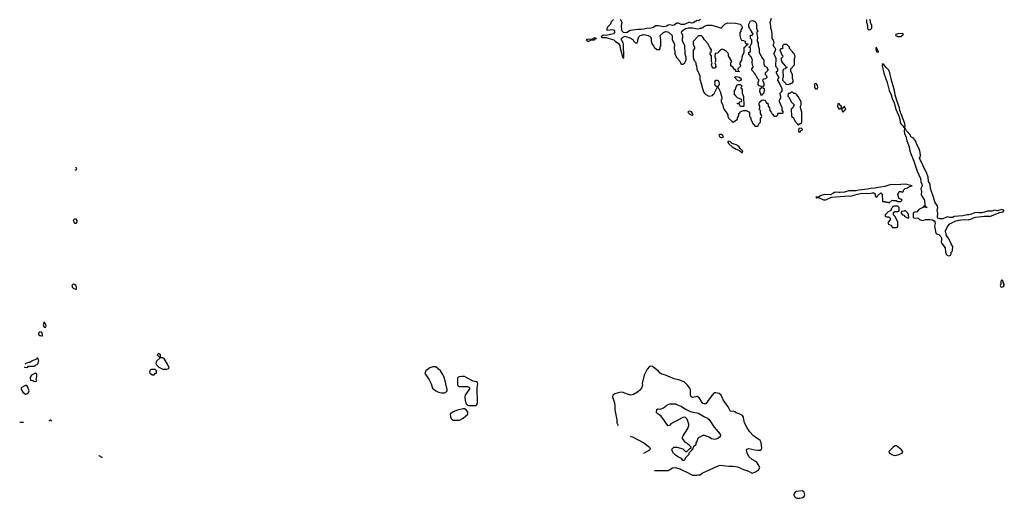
# Model space of a CAD drawing. Header units: inches. Extents: x 2769577 to 2880010, y 685631 to 825129.
# Tile 1 of 155: x 2803170 to 2816802, y 686344 to 692969. Entities that reach past the tile are written whole.
import ezdxf

# ---------------------------------------------------------------- set-up
doc = ezdxf.new("R2010")
doc.units = ezdxf.units.IN
doc.header["$MEASUREMENT"] = 0
for name, color, linetype in [('C8608', 7, 'Continuous'), ('C8609', 7, 'Continuous'), ('C8618', 7, 'Continuous'), ('C8619', 7, 'Continuous')]:
    doc.layers.add(name, color=color, linetype=linetype)

msp = doc.modelspace()

# ---------------------------------------------------------------- linework, layer by layer
at = {"layer": 'C8608', "color": 4, "elevation": 4}
for points in [[(2803910, 689308), (2803892, 689290), (2803903, 689263), (2803910, 689252), (2803950, 689234), (2803958, 689242), (2803958, 689270), (2803948, 689290), (2803930, 689302)], [(2803510, 688786), (2803493, 688747), (2803510, 688712), (2803530, 688714), (2803535, 688730), (2803533, 688750)], [(2803450, 688648), (2803432, 688630), (2803432, 688610), (2803450, 688598), (2803470, 688592), (2803486, 688594), (2803488, 688610), (2803482, 688630), (2803470, 688642)], [(2805150, 688288), (2805113, 688287), (2805071, 688249), (2805058, 688230), (2805056, 688210), (2805062, 688190), (2805097, 688157), (2805151, 688131), (2805209, 688131), (2805230, 688142), (2805238, 688150), (2805222, 688190), (2805170, 688278)], [(2805090, 688348), (2805072, 688330), (2805110, 688294), (2805118, 688302), (2805118, 688330)], [(2808890, 688165), (2808848, 688152), (2808792, 688110), (2808778, 688070), (2808835, 687995), (2808865, 687930), (2808885, 687870), (2808931, 687830), (2808970, 687811), (2809010, 687803), (2809050, 687806), (2809069, 687811), (2809088, 687830), (2809089, 687850), (2809050, 688006), (2809030, 688058), (2808994, 688110), (2808930, 688164)], [(2803390, 688078), (2803334, 688050), (2803324, 688036), (2803314, 688010), (2803318, 687978), (2803350, 687974), (2803365, 687965), (2803390, 687962), (2803406, 687970), (2803398, 687990), (2803408, 688030), (2803407, 688067)], [(2804990, 688128), (2804980, 688120), (2804965, 688095), (2804970, 688074), (2805010, 688052), (2805030, 688054), (2805050, 688074), (2805062, 688078), (2805066, 688110), (2805047, 688127)], [(2809290, 688032), (2809250, 688024), (2809231, 688009), (2809231, 687911), (2809240, 687900), (2809252, 687892), (2809371, 687891), (2809390, 687882), (2809402, 687870), (2809381, 687830), (2809339, 687770), (2809331, 687750), (2809337, 687697), (2809351, 687650), (2809370, 687631), (2809387, 687627), (2809490, 687627), (2809501, 687639), (2809509, 687671), (2809506, 687874), (2809515, 687930), (2809510, 687946), (2809495, 687955), (2809450, 687964), (2809430, 687973), (2809330, 688029)], [(2803270, 687906), (2803250, 687906), (2803230, 687898), (2803200, 687880), (2803192, 687868), (2803191, 687850), (2803214, 687814), (2803250, 687785), (2803270, 687791), (2803293, 687807), (2803302, 687830), (2803283, 687883)], [(2809330, 687584), (2809310, 687584), (2809230, 687564), (2809170, 687542), (2809140, 687520), (2809132, 687510), (2809133, 687473), (2809142, 687450), (2809166, 687426), (2809250, 687427), (2809270, 687431), (2809310, 687455), (2809373, 687510), (2809375, 687535), (2809350, 687569)]]:
    msp.add_lwpolyline(points, close=True, dxfattribs=at)
for points in [[(2803235, 688166), (2803238, 688158), (2803270, 688154), (2803282, 688158), (2803290, 688174), (2803370, 688174), (2803382, 688178), (2803387, 688193), (2803410, 688194), (2803426, 688210), (2803426, 688230), (2803435, 688245), (2803422, 688282), (2803410, 688286)], [(2803410, 688286), (2803393, 688267), (2803364, 688256), (2803340, 688240), (2803310, 688226), (2803290, 688226), (2803254, 688210), (2803244, 688200)], [(2803221, 687391), (2803210, 687393), (2803170, 687391)], [(2803590, 687424), (2803574, 687417)], [(2803614, 687411), (2803590, 687424)], [(2804270, 686934), (2804264, 686933)], [(2804313, 686904), (2804310, 686908), (2804270, 686934)]]:
    msp.add_lwpolyline(points, dxfattribs=at)
at = {"layer": 'C8609', "color": 4, "elevation": 4}
msp.add_lwpolyline([(2803939, 690886), (2803950, 690892), (2803959, 690910), (2803949, 690926)], dxfattribs=at)
msp.add_lwpolyline([(2803950, 690208), (2803930, 690208), (2803912, 690190), (2803930, 690154), (2803950, 690152), (2803968, 690170), (2803968, 690190)], close=True, dxfattribs=at)
at = {"layer": 'C8618', "color": 4, "elevation": 4}
for points in [[(2815877, 690000), (2815894, 689994), (2815921, 689970), (2815931, 689950), (2815934, 689930), (2815927, 689890), (2815936, 689870), (2815985, 689810), (2815987, 689750), (2816006, 689710), (2816030, 689701), (2816050, 689705), (2816058, 689710), (2816068, 689730), (2816068, 689752), (2816086, 689770), (2816088, 689830), (2816065, 689865), (2816030, 689946), (2816010, 689966), (2815998, 689990), (2815998, 690000)], [(2811960, 686730), (2811971, 686731), (2812150, 686731), (2812210, 686767), (2812250, 686771), (2812311, 686751), (2812363, 686723), (2812390, 686716), (2812485, 686665), (2812550, 686665), (2812569, 686671), (2812590, 686671), (2812618, 686690), (2812698, 686730), (2812730, 686741), (2812830, 686791), (2812870, 686803), (2812990, 686791), (2813050, 686791), (2813110, 686779), (2813190, 686741), (2813260, 686720), (2813310, 686691), (2813358, 686710), (2813400, 686740), (2813415, 686770), (2813395, 686810), (2813369, 686849), (2813310, 686879), (2813270, 686919), (2813241, 686970), (2813234, 687010), (2813236, 687024), (2813265, 687035), (2813350, 687013), (2813392, 687008), (2813430, 687011), (2813443, 687037), (2813438, 687118), (2813423, 687143), (2813330, 687210), (2813273, 687270), (2813236, 687330), (2813207, 687387), (2813199, 687410), (2813189, 687469), (2813175, 687490), (2813130, 687514), (2813089, 687529), (2813070, 687542), (2813050, 687548), (2813010, 687546), (2812979, 687610), (2812910, 687709), (2812881, 687770), (2812855, 687795), (2812810, 687805), (2812790, 687804), (2812781, 687799), (2812751, 687769), (2812671, 687650), (2812648, 687650), (2812630, 687657), (2812617, 687670), (2812576, 687736), (2812550, 687755), (2812490, 687738), (2812467, 687747), (2812458, 687770), (2812458, 687850), (2812448, 687870), (2812415, 687910), (2812370, 687955), (2812290, 687984), (2812230, 687999), (2812110, 688049), (2812060, 688060), (2812036, 688076), (2812008, 688110), (2811930, 688169), (2811910, 688174), (2811890, 688169), (2811856, 688130), (2811818, 688050), (2811786, 687934), (2811791, 687910), (2811781, 687870), (2811758, 687842), (2811725, 687815), (2811670, 687781), (2811630, 687773), (2811584, 687784), (2811510, 687813), (2811474, 687810), (2811412, 687790), (2811382, 687770), (2811378, 687750), (2811405, 687665), (2811411, 687630), (2811411, 687570), (2811436, 687430), (2811438, 687390), (2811454, 687353)], [(2811621, 687205), (2811653, 687193), (2811811, 687110), (2811891, 687050), (2811898, 687030), (2811891, 687010), (2811806, 686965)]]:
    msp.add_lwpolyline(points, dxfattribs=at)
for points in [[(2816770, 689366), (2816754, 689350), (2816753, 689313), (2816745, 689290), (2816752, 689272), (2816770, 689267), (2816790, 689278), (2816799, 689290), (2816798, 689310), (2816786, 689330), (2816786, 689350)], [(2812790, 687159), (2812750, 687169), (2812718, 687190), (2812650, 687214), (2812627, 687213), (2812570, 687182), (2812558, 687170), (2812545, 687130), (2812532, 687110), (2812530, 687086), (2812494, 687050), (2812490, 687026), (2812478, 687022), (2812474, 687010), (2812434, 686970), (2812432, 686950), (2812392, 686908), (2812370, 686866), (2812350, 686866), (2812334, 686894), (2812290, 686915), (2812250, 686942), (2812222, 686970), (2812198, 687010), (2812202, 687030), (2812228, 687050), (2812270, 687054), (2812350, 687031), (2812390, 686992), (2812407, 686993), (2812450, 687034), (2812462, 687038), (2812466, 687050), (2812440, 687080), (2812416, 687096), (2812408, 687108), (2812390, 687118), (2812348, 687170), (2812348, 687190), (2812355, 687210), (2812422, 687310), (2812435, 687350), (2812435, 687370), (2812410, 687438), (2812390, 687462), (2812370, 687469), (2812350, 687464), (2812186, 687374), (2812170, 687358), (2812150, 687348), (2812130, 687368), (2812075, 687450), (2812045, 687485), (2812010, 687508), (2811988, 687530), (2811990, 687574), (2812010, 687582), (2812040, 687580), (2812085, 687595), (2812130, 687631), (2812173, 687653), (2812250, 687652), (2812294, 687630), (2812330, 687618), (2812390, 687578), (2812435, 687555), (2812470, 687541), (2812570, 687521), (2812650, 687471), (2812695, 687455), (2812715, 687435), (2812785, 687330), (2812866, 687230), (2812871, 687210), (2812859, 687190), (2812836, 687170), (2812810, 687161)], [(2815310, 687068), (2815290, 687068), (2815270, 687055), (2815205, 686990), (2815212, 686970), (2815245, 686950), (2815270, 686941), (2815290, 686936), (2815330, 686946), (2815388, 686970), (2815398, 686990), (2815377, 687017)], [(2814010, 686446), (2813922, 686438), (2813910, 686433), (2813891, 686410), (2813890, 686390), (2813897, 686370), (2813910, 686353), (2813930, 686344), (2813970, 686347), (2814010, 686357), (2814029, 686370), (2814037, 686383), (2814039, 686390), (2814029, 686429)]]:
    msp.add_lwpolyline(points, close=True, dxfattribs=at)
at = {"layer": 'C8619', "color": 4, "elevation": 4}
for points in [[(2811393, 692970), (2811361, 692939), (2811350, 692908), (2811310, 692866), (2811294, 692830), (2811310, 692826), (2811370, 692832), (2811390, 692827), (2811407, 692810), (2811407, 692807), (2811405, 692790), (2811390, 692775), (2811290, 692749), (2811250, 692753), (2811222, 692730), (2811230, 692722), (2811290, 692722), (2811377, 692697), (2811394, 692690), (2811414, 692670), (2811459, 692639), (2811479, 692610), (2811486, 692550), (2811500, 692510), (2811510, 692462), (2811530, 692432), (2811536, 692450), (2811531, 692631), (2811527, 692650), (2811504, 692690), (2811504, 692710), (2811517, 692723), (2811550, 692741), (2811618, 692718), (2811657, 692697), (2811670, 692674), (2811694, 692650), (2811710, 692642), (2811718, 692650), (2811727, 692673), (2811728, 692690), (2811742, 692730), (2811762, 692750), (2811810, 692763), (2811870, 692751), (2811902, 692730), (2811912, 692710), (2811911, 692670), (2811925, 692630), (2811945, 692605), (2811952, 692590), (2811990, 692554), (2812030, 692554), (2812038, 692570), (2812038, 692590), (2812048, 692610), (2812048, 692690), (2812038, 692750), (2812082, 692790), (2812100, 692800), (2812110, 692804), (2812141, 692801), (2812154, 692794), (2812202, 692750), (2812202, 692690), (2812234, 692630), (2812232, 692570), (2812242, 692530), (2812242, 692490), (2812270, 692442), (2812310, 692394), (2812330, 692354), (2812350, 692354), (2812375, 692365), (2812398, 692410), (2812398, 692450), (2812382, 692490), (2812378, 692610), (2812347, 692673), (2812349, 692750), (2812335, 692790), (2812338, 692810), (2812355, 692825), (2812390, 692845), (2812430, 692858), (2812490, 692858), (2812530, 692845), (2812570, 692842), (2812590, 692852), (2812610, 692852), (2812650, 692878), (2812690, 692891), (2812751, 692891), (2812831, 692871), (2812870, 692854), (2812890, 692854), (2812898, 692870), (2812934, 692906), (2812950, 692918), (2812975, 692925), (2813082, 692922), (2813145, 692905), (2813162, 692890), (2813174, 692870), (2813174, 692850), (2813154, 692830), (2813154, 692810), (2813142, 692790), (2813142, 692750), (2813150, 692714), (2813165, 692685), (2813190, 692682), (2813212, 692672), (2813214, 692650), (2813230, 692634), (2813250, 692634), (2813254, 692630), (2813238, 692622), (2813233, 692607), (2813218, 692602), (2813210, 692586), (2813198, 692582), (2813194, 692570), (2813194, 692510), (2813172, 692470), (2813165, 692410), (2813142, 692370), (2813142, 692350), (2813152, 692328), (2813114, 692290), (2813118, 692258), (2813130, 692254), (2813131, 692249), (2813086, 692250), (2813086, 692270), (2813062, 692282), (2813050, 692306), (2813018, 692330), (2813018, 692370), (2813028, 692390), (2812982, 692470), (2812982, 692490), (2812975, 692510), (2812950, 692535), (2812910, 692558), (2812884, 692556), (2812830, 692506), (2812798, 692502), (2812792, 692470), (2812793, 692453), (2812802, 692430), (2812802, 692390), (2812792, 692370), (2812802, 692350), (2812804, 692324), (2812812, 692310), (2812790, 692298), (2812770, 692298), (2812763, 692303), (2812749, 692350), (2812758, 692370), (2812748, 692390), (2812747, 692467), (2812728, 692490), (2812728, 692512), (2812742, 692518), (2812748, 692550), (2812725, 692585), (2812698, 692638), (2812649, 692689), (2812630, 692726), (2812610, 692746), (2812570, 692746), (2812558, 692742), (2812554, 692730), (2812493, 692667), (2812492, 692630), (2812512, 692590), (2812512, 692570), (2812493, 692547), (2812494, 692446), (2812506, 692406), (2812522, 692390), (2812532, 692370), (2812533, 692353), (2812542, 692330), (2812544, 692284), (2812570, 692234), (2812585, 692190), (2812585, 692145), (2812611, 692070), (2812613, 692047), (2812638, 691970), (2812650, 691952), (2812670, 691932), (2812710, 691912), (2812762, 691918), (2812770, 691934), (2812782, 691938), (2812826, 692030), (2812822, 692042), (2812810, 692046), (2812795, 692070), (2812799, 692090), (2812795, 692110), (2812810, 692134), (2812830, 692134), (2812851, 692111), (2812856, 692070), (2812850, 692058), (2812834, 692050), (2812834, 692030), (2812850, 692014), (2812870, 691974), (2812892, 691890), (2812892, 691868), (2812882, 691858), (2812882, 691830), (2812906, 691790), (2812910, 691754), (2812932, 691710), (2812952, 691690), (2812972, 691650), (2812972, 691630), (2812990, 691602), (2813030, 691562), (2813050, 691552), (2813106, 691590), (2813108, 691612), (2813118, 691622), (2813126, 691650), (2813126, 691670), (2813142, 691678), (2813147, 691693), (2813190, 691714), (2813230, 691714), (2813272, 691690), (2813274, 691630), (2813292, 691612), (2813293, 691593), (2813322, 691530), (2813337, 691517), (2813350, 691494), (2813390, 691494), (2813408, 691532), (2813426, 691550), (2813426, 691610), (2813442, 691618), (2813446, 691630), (2813436, 691656), (2813426, 691670), (2813426, 691710), (2813408, 691730), (2813418, 691750), (2813416, 691776), (2813408, 691790), (2813408, 691812), (2813418, 691830), (2813445, 691855), (2813470, 691858), (2813490, 691852), (2813510, 691814), (2813530, 691814), (2813533, 691773), (2813553, 691747), (2813554, 691710), (2813574, 691690), (2813582, 691670), (2813597, 691657), (2813610, 691634), (2813650, 691634), (2813666, 691650), (2813666, 691670), (2813670, 691674), (2813730, 691674), (2813742, 691678), (2813746, 691690), (2813726, 691710), (2813726, 691750), (2813688, 691830), (2813688, 691850), (2813708, 691890), (2813698, 691950), (2813718, 691970), (2813726, 691986), (2813728, 692010), (2813676, 692116), (2813666, 692130), (2813670, 692154), (2813686, 692170), (2813670, 692186), (2813648, 692230), (2813648, 692250), (2813662, 692258), (2813666, 692270), (2813666, 692290), (2813650, 692306), (2813638, 692330), (2813642, 692430), (2813618, 692490), (2813618, 692510), (2813638, 692550), (2813635, 692570), (2813618, 692590), (2813607, 692613), (2813606, 692630), (2813614, 692650), (2813607, 692687), (2813586, 692710), (2813588, 692770), (2813582, 692810), (2813569, 692850), (2813569, 692890), (2813562, 692930), (2813579, 692990)], [(2812594, 692970), (2812570, 692955), (2812550, 692958), (2812495, 692925), (2812470, 692923), (2812450, 692932), (2812434, 692930), (2812370, 692901), (2812330, 692903), (2812290, 692923), (2812270, 692919), (2812230, 692895), (2812210, 692890), (2812170, 692896), (2812150, 692893), (2812130, 692881), (2812090, 692869), (2812010, 692884), (2811977, 692883), (2811941, 692859), (2811910, 692850), (2811850, 692849), (2811810, 692838), (2811770, 692834), (2811730, 692835), (2811623, 692817), (2811570, 692789), (2811530, 692792), (2811510, 692809), (2811506, 692826), (2811500, 692890), (2811513, 692930), (2811488, 692970)], [(2814894, 692970), (2814892, 692930), (2814900, 692920), (2814907, 692890), (2814908, 692848), (2814930, 692827), (2814950, 692831), (2814969, 692850), (2814968, 692890), (2814948, 692928), (2814948, 692950), (2814938, 692970)], [(2815998, 690000), (2815998, 690010), (2815989, 690030), (2815989, 690051), (2816018, 690110), (2816050, 690142), (2816122, 690178), (2816170, 690195), (2816250, 690201), (2816303, 690197), (2816349, 690211), (2816374, 690226), (2816410, 690237), (2816529, 690251), (2816610, 690251), (2816718, 690290), (2816730, 690298), (2816788, 690310), (2816802, 690330), (2816770, 690341), (2816710, 690322), (2816670, 690333), (2816630, 690319), (2816570, 690317), (2816530, 690303), (2816490, 690295), (2816450, 690295), (2816430, 690301), (2816390, 690296), (2816350, 690279), (2816310, 690269), (2816290, 690269), (2816230, 690252), (2816110, 690245), (2816090, 690233), (2816050, 690232), (2816010, 690238), (2815950, 690214), (2815910, 690214), (2815883, 690223), (2815875, 690230), (2815881, 690290), (2815874, 690330), (2815880, 690370), (2815876, 690390), (2815838, 690450), (2815823, 690510), (2815781, 690630), (2815775, 690690), (2815753, 690730), (2815746, 690790), (2815730, 690838), (2815629, 691050), (2815636, 691064), (2815642, 691090), (2815639, 691130), (2815629, 691170), (2815594, 691234), (2815574, 691294), (2815546, 691330), (2815510, 691346), (2815502, 691370), (2815449, 691429), (2815430, 691468), (2815422, 691458), (2815416, 691430), (2815420, 691390), (2815438, 691358), (2815452, 691290), (2815485, 691210), (2815496, 691150), (2815551, 691011), (2815596, 690870), (2815640, 690770), (2815646, 690726), (2815660, 690690), (2815663, 690670), (2815646, 690630), (2815654, 690590), (2815651, 690550), (2815654, 690534), (2815695, 690470), (2815702, 690402), (2815714, 690390), (2815718, 690378), (2815732, 690370), (2815709, 690369), (2815702, 690382), (2815690, 690386), (2815672, 690368), (2815620, 690340), (2815590, 690306), (2815570, 690308), (2815550, 690298), (2815542, 690290), (2815538, 690270), (2815542, 690230), (2815550, 690225), (2815610, 690222), (2815630, 690205), (2815670, 690191), (2815690, 690192), (2815710, 690202), (2815770, 690202), (2815810, 690197), (2815830, 690185), (2815840, 690170), (2815846, 690150), (2815837, 690110), (2815854, 690014), (2815865, 690005), (2815877, 690000)]]:
    msp.add_lwpolyline(points, dxfattribs=at)
for points in [[(2813430, 691926), (2813429, 691950), (2813419, 691970), (2813424, 692016), (2813446, 692030), (2813442, 692042), (2813410, 692055), (2813395, 692070), (2813396, 692104), (2813406, 692130), (2813388, 692148), (2813350, 692226), (2813308, 692270), (2813306, 692290), (2813326, 692310), (2813309, 692370), (2813309, 692391), (2813318, 692410), (2813296, 692456), (2813266, 692490), (2813267, 692513), (2813286, 692530), (2813286, 692570), (2813282, 692582), (2813266, 692590), (2813282, 692598), (2813306, 692650), (2813306, 692690), (2813286, 692710), (2813286, 692750), (2813290, 692754), (2813310, 692754), (2813326, 692770), (2813322, 692782), (2813307, 692787), (2813306, 692810), (2813295, 692815), (2813287, 692827), (2813276, 692856), (2813266, 692870), (2813267, 692907), (2813289, 692951), (2813310, 692958), (2813342, 692950), (2813362, 692930), (2813372, 692910), (2813372, 692852), (2813382, 692822), (2813392, 692810), (2813378, 692802), (2813374, 692790), (2813374, 692770), (2813385, 692730), (2813382, 692670), (2813392, 692650), (2813392, 692610), (2813406, 692566), (2813410, 692514), (2813452, 692430), (2813472, 692410), (2813473, 692353), (2813482, 692330), (2813514, 692310), (2813524, 692284), (2813534, 692270), (2813493, 692227), (2813492, 692210), (2813511, 692190), (2813513, 692167), (2813494, 692150), (2813470, 692146), (2813454, 692130), (2813472, 692090), (2813472, 692050), (2813458, 692042), (2813454, 692030), (2813475, 692015), (2813478, 691990), (2813470, 691946), (2813458, 691942), (2813450, 691926)], [(2815390, 692778), (2815330, 692775), (2815298, 692762), (2815294, 692750), (2815330, 692734), (2815370, 692734), (2815406, 692770)], [(2811130, 692716), (2811112, 692710), (2811102, 692698), (2811090, 692695), (2811050, 692699), (2811012, 692690), (2811032, 692672), (2811050, 692671), (2811076, 692684), (2811110, 692688), (2811126, 692690), (2811138, 692702), (2811158, 692710)], [(2813790, 692626), (2813750, 692626), (2813733, 692607), (2813733, 692567), (2813710, 692566), (2813694, 692550), (2813724, 692484), (2813734, 692470), (2813732, 692448), (2813714, 692430), (2813714, 692410), (2813724, 692384), (2813738, 692358), (2813750, 692354), (2813758, 692338), (2813770, 692334), (2813778, 692318), (2813794, 692310), (2813778, 692302), (2813773, 692287), (2813750, 692286), (2813734, 692270), (2813734, 692230), (2813742, 692210), (2813742, 692170), (2813732, 692150), (2813733, 692133), (2813774, 692090), (2813778, 692078), (2813810, 692074), (2813830, 692082), (2813838, 692082), (2813850, 692092), (2813870, 692094), (2813878, 692110), (2813878, 692130), (2813868, 692152), (2813868, 692210), (2813848, 692250), (2813846, 692290), (2813896, 692344), (2813898, 692430), (2813906, 692454), (2813898, 692490), (2813878, 692510), (2813870, 692526), (2813828, 692568), (2813826, 692590)], [(2815030, 692588), (2815023, 692570), (2815027, 692533), (2815030, 692527), (2815045, 692525), (2815050, 692514), (2815058, 692522), (2815058, 692530)], [(2815124, 692356), (2815112, 692348), (2815111, 692330), (2815135, 692230), (2815179, 692099), (2815210, 691990), (2815236, 691930), (2815250, 691876), (2815279, 691819), (2815301, 691730), (2815345, 691625), (2815354, 691594), (2815358, 691550), (2815370, 691526), (2815398, 691498), (2815410, 691478), (2815422, 691478), (2815428, 691490), (2815425, 691530), (2815357, 691710), (2815349, 691750), (2815313, 691850), (2815290, 691930), (2815281, 691990), (2815239, 692130), (2815215, 692235), (2815202, 692270), (2815166, 692306), (2815130, 692355)], [(2813130, 692118), (2813110, 692126), (2813066, 692174), (2813090, 692182), (2813135, 692175), (2813162, 692150), (2813150, 692126)], [(2813150, 691766), (2813130, 691806), (2813110, 691806), (2813106, 691810), (2813110, 691814), (2813130, 691814), (2813147, 691833), (2813162, 691838), (2813166, 691850), (2813162, 691862), (2813110, 691886), (2813086, 691910), (2813082, 691922), (2813066, 691930), (2813068, 691992), (2813082, 691998), (2813086, 692030), (2813110, 692074), (2813150, 692074), (2813174, 692050), (2813154, 692030), (2813158, 692018), (2813174, 692010), (2813174, 691950), (2813193, 691907), (2813194, 691770), (2813190, 691766)], [(2813870, 691966), (2813850, 691966), (2813832, 691948), (2813810, 691946), (2813806, 691910), (2813822, 691890), (2813852, 691830), (2813892, 691790), (2813872, 691750), (2813852, 691730), (2813854, 691630), (2813877, 691617), (2813910, 691554), (2813933, 691533), (2813938, 691518), (2813950, 691514), (2813962, 691518), (2813967, 691533), (2813990, 691534), (2813998, 691550), (2813998, 691690), (2813978, 691750), (2813978, 691770), (2813988, 691790), (2813988, 691830), (2813950, 691906), (2813928, 691928), (2813910, 691946), (2813888, 691948)], [(2814190, 692086), (2814178, 692082), (2814174, 692070), (2814174, 692030), (2814190, 692014), (2814210, 692014), (2814218, 692030), (2814216, 692056), (2814202, 692082)], [(2812450, 691701), (2812430, 691698), (2812419, 691690), (2812437, 691670), (2812467, 691650), (2812490, 691647), (2812493, 691650), (2812485, 691670), (2812470, 691692)], [(2814510, 691806), (2814498, 691802), (2814494, 691770), (2814502, 691750), (2814510, 691734), (2814530, 691734), (2814542, 691738), (2814546, 691770), (2814527, 691787), (2814522, 691802)], [(2814590, 691766), (2814578, 691762), (2814573, 691747), (2814558, 691742), (2814554, 691730), (2814558, 691698), (2814570, 691694), (2814582, 691698), (2814587, 691713), (2814606, 691730)], [(2813990, 691466), (2813958, 691462), (2813954, 691430), (2813958, 691418), (2813970, 691414), (2813982, 691418), (2813987, 691433), (2814002, 691438), (2814006, 691450)], [(2812862, 691378), (2812848, 691372), (2812859, 691350), (2812870, 691344), (2812890, 691338), (2812910, 691345), (2812912, 691350), (2812901, 691370), (2812890, 691378)], [(2812990, 691289), (2812976, 691284), (2812973, 691270), (2812988, 691250), (2813033, 691210), (2813090, 691175), (2813137, 691157), (2813170, 691129), (2813178, 691130), (2813180, 691150), (2813145, 691185), (2813131, 691211), (2813110, 691228), (2813090, 691238), (2813034, 691254), (2813010, 691278)], [(2815434, 690694), (2815370, 690687), (2815290, 690685), (2815230, 690689), (2815150, 690660), (2815087, 690653), (2815010, 690635), (2814950, 690633), (2814910, 690624), (2814789, 690611), (2814750, 690601), (2814650, 690600), (2814590, 690582), (2814530, 690576), (2814510, 690575), (2814470, 690583), (2814450, 690579), (2814430, 690562), (2814395, 690545), (2814310, 690547), (2814256, 690530), (2814230, 690513), (2814194, 690510), (2814205, 690505), (2814230, 690507), (2814297, 690477), (2814330, 690474), (2814410, 690514), (2814650, 690529), (2814674, 690527), (2814770, 690556), (2814830, 690566), (2814890, 690564), (2814954, 690566), (2814971, 690571), (2814994, 690570), (2815004, 690564), (2815014, 690550), (2815014, 690530), (2815030, 690514), (2815042, 690518), (2815047, 690533), (2815091, 690571), (2815112, 690552), (2815114, 690454), (2815151, 690451), (2815164, 690444), (2815190, 690442), (2815210, 690434), (2815250, 690471), (2815270, 690465), (2815304, 690464), (2815330, 690454), (2815370, 690454), (2815386, 690470), (2815370, 690486), (2815347, 690487), (2815329, 690550), (2815348, 690590), (2815371, 690591), (2815390, 690582), (2815396, 690584), (2815407, 690593), (2815408, 690610), (2815428, 690630), (2815460, 690641), (2815490, 690659), (2815526, 690670)], [(2815327, 690387), (2815273, 690387), (2815258, 690382), (2815254, 690370), (2815234, 690350), (2815233, 690327), (2815194, 690310), (2815154, 690270), (2815154, 690250), (2815170, 690242), (2815200, 690240), (2815210, 690234), (2815220, 690220), (2815220, 690200), (2815193, 690167), (2815192, 690150), (2815200, 690140), (2815238, 690118), (2815250, 690094), (2815310, 690094), (2815322, 690098), (2815326, 690110), (2815327, 690167), (2815290, 690246), (2815268, 690268), (2815266, 690290), (2815288, 690312), (2815327, 690313), (2815342, 690318), (2815347, 690333), (2815347, 690367)], [(2815430, 690326), (2815410, 690318), (2815384, 690316), (2815374, 690310), (2815374, 690290), (2815394, 690270), (2815410, 690262), (2815425, 690245), (2815470, 690222), (2815478, 690230), (2815475, 690270), (2815468, 690290), (2815450, 690308)]]:
    msp.add_lwpolyline(points, close=True, dxfattribs=at)

doc.saveas('drawing.dxf')
